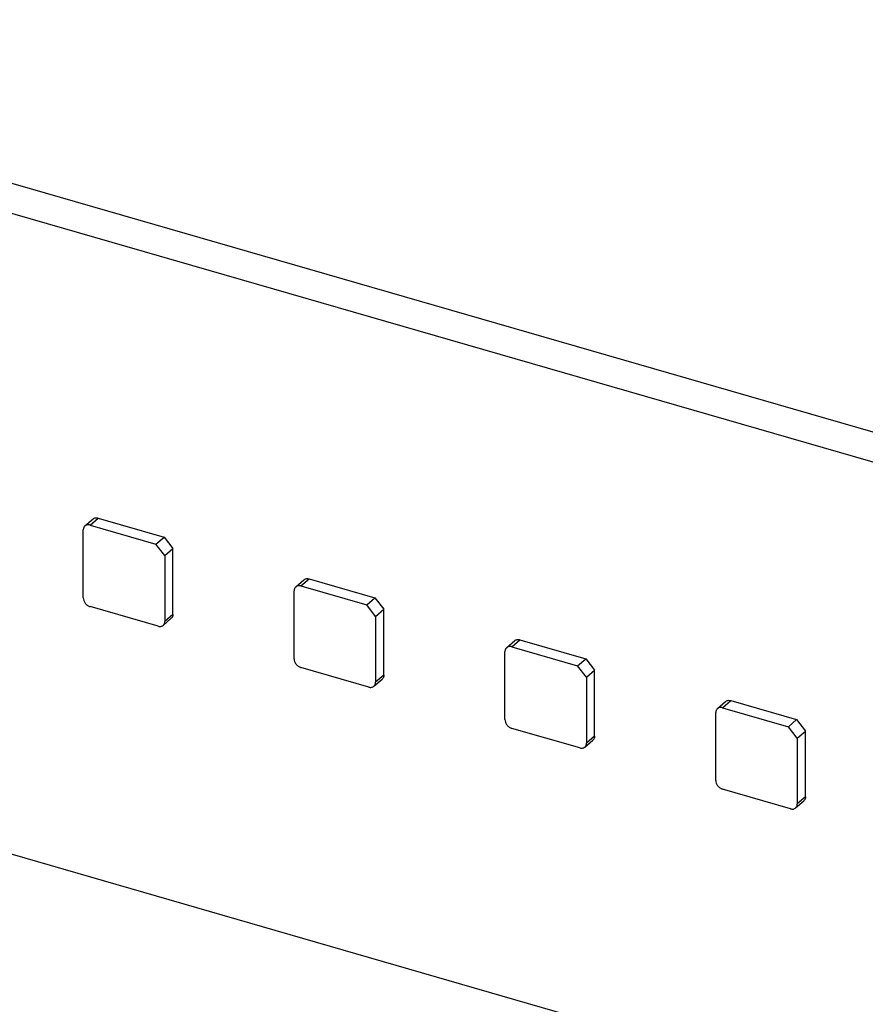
# Model space of a CAD drawing. Header units: millimetres. Extents: x 0 to 210, y 0 to 297.
# Tile 14 of 33: x 81.58 to 85.43, y 248.56 to 253.04. Entities that reach past the tile are written whole.
import ezdxf

# ---------------------------------------------------------------- set-up
doc = ezdxf.new("R2010")
doc.units = ezdxf.units.MM
doc.header["$LTSCALE"] = 19.36
doc.layers.get('0').update_dxf_attribs({"linetype": 'CONTINUOUS'})

msp = doc.modelspace()

# ---------------------------------------------------------------- linework, layer by layer
at = {"color": 7, "linetype": 'Continuous'}
for p, q in [((78.96606, 253.04253), (93.89284, 248.73354)), ((78.84825, 252.9405), (93.77503, 248.63151)), ((81.87807, 250.73853), (81.9152, 250.77069)), ((81.93857, 250.77462), (82.23846, 250.68804)), ((81.87052, 250.4113), (81.87052, 250.72047)), ((81.90144, 250.74246), (82.20134, 250.65589)), ((82.20134, 250.65589), (82.23846, 250.68804)), ((82.23846, 250.68804), (82.27866, 250.63625)), ((82.24153, 250.6041), (82.20134, 250.65589)), ((82.24153, 250.6041), (82.27866, 250.63625)), ((82.27866, 250.33635), (82.27866, 250.63625)), ((82.24153, 250.6041), (82.24153, 250.3042)), ((145.54882, 230.76713), (77.16017, 250.50923)), ((82.83746, 250.46158), (82.87459, 250.49373)), ((82.89796, 250.49766), (83.19785, 250.41109)), ((82.82991, 250.13435), (82.82991, 250.44352)), ((82.86083, 250.46551), (83.16072, 250.37894)), ((83.16072, 250.37894), (83.19785, 250.41109)), ((83.19785, 250.41109), (83.23805, 250.3593)), ((82.21061, 250.28221), (81.90144, 250.37146)), ((83.20092, 250.32714), (83.16072, 250.37894)), ((83.20092, 250.32714), (83.23805, 250.3593)), ((83.23805, 250.0594), (83.23805, 250.3593)), ((82.23398, 250.28614), (82.27111, 250.31829)), ((83.20092, 250.32714), (83.20092, 250.02725)), ((83.79685, 250.18463), (83.83397, 250.21678)), ((83.85734, 250.22071), (84.15724, 250.13414)), ((83.82022, 250.18856), (84.12011, 250.10199)), ((83.7893, 249.8574), (83.7893, 250.16657)), ((84.12011, 250.10199), (84.15724, 250.13414)), ((84.15724, 250.13414), (84.19743, 250.08235)), ((83.17, 250.00526), (82.86083, 250.09451)), ((84.16031, 250.05019), (84.12011, 250.10199)), ((84.16031, 250.05019), (84.19743, 250.08235)), ((84.19743, 249.78245), (84.19743, 250.08235)), ((83.19337, 250.00919), (83.2305, 250.04134)), ((84.16031, 250.05019), (84.16031, 249.7503)), ((84.75623, 249.90768), (84.79336, 249.93983)), ((84.77961, 249.91161), (85.0795, 249.82503)), ((84.81673, 249.94376), (85.11663, 249.85719)), ((84.74869, 249.58044), (84.74869, 249.88962)), ((85.0795, 249.82503), (85.11663, 249.85719)), ((85.11663, 249.85719), (85.15682, 249.80539)), ((84.12939, 249.7283), (83.82022, 249.81755)), ((85.11969, 249.77324), (85.0795, 249.82503)), ((85.11969, 249.77324), (85.15682, 249.80539)), ((85.11969, 249.77324), (85.11969, 249.47334)), ((85.15682, 249.5055), (85.15682, 249.80539)), ((84.15276, 249.73223), (84.18989, 249.76439)), ((85.08878, 249.45135), (84.77961, 249.5406)), ((85.11215, 249.45528), (85.14928, 249.48744))]:
    msp.add_line(p, q, dxfattribs=at)
at = {"color": 9, "linetype": 'Continuous'}
for p, q in [((81.90144, 250.74246), (81.93857, 250.77462)), ((82.86083, 250.46551), (82.89796, 250.49766)), ((82.27866, 250.33635), (82.24153, 250.3042)), ((83.82022, 250.18856), (83.85735, 250.22071)), ((83.23805, 250.0594), (83.20092, 250.02725)), ((84.77961, 249.91161), (84.81673, 249.94376)), ((84.19743, 249.78245), (84.16031, 249.7503)), ((85.15682, 249.5055), (85.11969, 249.47334))]:
    msp.add_line(p, q, dxfattribs=at)
at = {"color": 7, "linetype": 'Continuous'}
for points, knots in [([(81.9152, 250.77069), (81.91665, 250.77194), (81.91998, 250.77408), (81.92579, 250.7758), (81.93215, 250.77604), (81.93643, 250.77523), (81.93857, 250.77462)], [0, 0, 0, 0, 0.2332685, 0.4743507, 0.7290336, 1, 1, 1, 1]), ([(81.87807, 250.73853), (81.87686, 250.73749), (81.87467, 250.73507), (81.87228, 250.73071), (81.87083, 250.72576), (81.87052, 250.72226), (81.87052, 250.72047)], [0, 0, 0, 0, 0.2374169, 0.4804567, 0.7336977, 1, 1, 1, 1]), ([(81.90144, 250.74246), (81.8993, 250.74308), (81.89502, 250.74389), (81.88866, 250.74365), (81.88285, 250.74192), (81.87952, 250.73979), (81.87807, 250.73853)], [0, 0, 0, 0, 0.2709664, 0.5256492, 0.7667315, 1, 1, 1, 1]), ([(82.87459, 250.49373), (82.87603, 250.49499), (82.87937, 250.49712), (82.88518, 250.49885), (82.89153, 250.49909), (82.89582, 250.49828), (82.89796, 250.49766)], [0, 0, 0, 0, 0.2332685, 0.4743507, 0.7290336, 1, 1, 1, 1]), ([(82.83746, 250.46158), (82.83625, 250.46054), (82.83406, 250.45812), (82.83166, 250.45376), (82.83022, 250.44881), (82.82991, 250.44531), (82.82991, 250.44352)], [0, 0, 0, 0, 0.2374169, 0.4804567, 0.7336977, 1, 1, 1, 1]), ([(82.86083, 250.46551), (82.85869, 250.46613), (82.85441, 250.46693), (82.84805, 250.4667), (82.84224, 250.46497), (82.83891, 250.46284), (82.83746, 250.46158)], [0, 0, 0, 0, 0.2709664, 0.5256492, 0.7667315, 1, 1, 1, 1]), ([(81.87052, 250.4113), (81.87052, 250.40705), (81.87187, 250.4005), (81.87561, 250.39249), (81.87945, 250.38671), (81.88413, 250.38152), (81.8911, 250.37576), (81.89722, 250.37267), (81.90144, 250.37146)], [0, 0, 0, 0, 0.2376483, 0.3645777, 0.494405, 0.6250313, 0.7542742, 1, 1, 1, 1]), ([(82.23398, 250.28614), (82.23519, 250.28718), (82.23738, 250.2896), (82.23978, 250.29395), (82.24122, 250.29891), (82.24153, 250.30241), (82.24153, 250.3042)], [0, 0, 0, 0, 0.2374169, 0.4804567, 0.7336977, 1, 1, 1, 1]), ([(82.27866, 250.33635), (82.27866, 250.33456), (82.27835, 250.33106), (82.2769, 250.32611), (82.27451, 250.32175), (82.27232, 250.31933), (82.27111, 250.31829)], [0, 0, 0, 0, 0.2663023, 0.5195433, 0.7625831, 1, 1, 1, 1]), ([(82.21061, 250.28221), (82.21275, 250.28159), (82.21703, 250.28078), (82.22339, 250.28102), (82.2292, 250.28275), (82.23253, 250.28488), (82.23398, 250.28614)], [0, 0, 0, 0, 0.2709664, 0.5256492, 0.7667315, 1, 1, 1, 1]), ([(83.83397, 250.21678), (83.83542, 250.21804), (83.83876, 250.22017), (83.84457, 250.2219), (83.85092, 250.22214), (83.8552, 250.22133), (83.85734, 250.22071)], [0, 0, 0, 0, 0.2332685, 0.4743507, 0.7290336, 1, 1, 1, 1]), ([(83.79685, 250.18463), (83.79564, 250.18358), (83.79345, 250.18117), (83.79105, 250.17681), (83.7896, 250.17186), (83.7893, 250.16836), (83.7893, 250.16657)], [0, 0, 0, 0, 0.2374169, 0.4804567, 0.7336977, 1, 1, 1, 1]), ([(83.82022, 250.18856), (83.81808, 250.18918), (83.8138, 250.18998), (83.80744, 250.18975), (83.80163, 250.18802), (83.7983, 250.18588), (83.79685, 250.18463)], [0, 0, 0, 0, 0.2709664, 0.5256492, 0.7667315, 1, 1, 1, 1]), ([(82.82991, 250.13435), (82.82991, 250.1301), (82.83126, 250.12355), (82.835, 250.11554), (82.83884, 250.10975), (82.84352, 250.10457), (82.85049, 250.09881), (82.85661, 250.09572), (82.86083, 250.09451)], [0, 0, 0, 0, 0.2376483, 0.3645777, 0.494405, 0.6250313, 0.7542742, 1, 1, 1, 1]), ([(83.23805, 250.0594), (83.23805, 250.05761), (83.23774, 250.05411), (83.23629, 250.04916), (83.2339, 250.0448), (83.23171, 250.04238), (83.2305, 250.04134)], [0, 0, 0, 0, 0.2663023, 0.5195433, 0.7625831, 1, 1, 1, 1]), ([(83.17, 250.00525), (83.17214, 250.00464), (83.17642, 250.00383), (83.18278, 250.00407), (83.18859, 250.0058), (83.19192, 250.00793), (83.19337, 250.00919)], [0, 0, 0, 0, 0.2709664, 0.5256492, 0.7667315, 1, 1, 1, 1]), ([(83.19337, 250.00919), (83.19458, 250.01023), (83.19677, 250.01265), (83.19916, 250.017), (83.20061, 250.02196), (83.20092, 250.02546), (83.20092, 250.02725)], [0, 0, 0, 0, 0.2374169, 0.4804567, 0.7336977, 1, 1, 1, 1]), ([(84.79336, 249.93983), (84.79481, 249.94109), (84.79815, 249.94322), (84.80396, 249.94495), (84.81031, 249.94518), (84.81459, 249.94438), (84.81673, 249.94376)], [0, 0, 0, 0, 0.2332685, 0.4743507, 0.7290336, 1, 1, 1, 1]), ([(84.75623, 249.90768), (84.75503, 249.90663), (84.75284, 249.90422), (84.75044, 249.89986), (84.74899, 249.89491), (84.74869, 249.89141), (84.74869, 249.88962)], [0, 0, 0, 0, 0.2374169, 0.4804567, 0.7336977, 1, 1, 1, 1]), ([(84.77961, 249.91161), (84.77747, 249.91223), (84.77318, 249.91303), (84.76683, 249.91279), (84.76102, 249.91107), (84.75768, 249.90893), (84.75623, 249.90768)], [0, 0, 0, 0, 0.2709664, 0.5256492, 0.7667315, 1, 1, 1, 1]), ([(83.7893, 249.85739), (83.7893, 249.85315), (83.79065, 249.8466), (83.79438, 249.83859), (83.79823, 249.8328), (83.80291, 249.82761), (83.80988, 249.82185), (83.816, 249.81877), (83.82022, 249.81755)], [0, 0, 0, 0, 0.2376483, 0.3645777, 0.494405, 0.6250313, 0.7542742, 1, 1, 1, 1]), ([(84.19743, 249.78245), (84.19743, 249.78066), (84.19713, 249.77716), (84.19568, 249.7722), (84.19329, 249.76785), (84.19109, 249.76543), (84.18989, 249.76439)], [0, 0, 0, 0, 0.2663023, 0.5195433, 0.7625831, 1, 1, 1, 1]), ([(84.12939, 249.7283), (84.13153, 249.72769), (84.13581, 249.72688), (84.14217, 249.72712), (84.14797, 249.72884), (84.15131, 249.73098), (84.15276, 249.73223)], [0, 0, 0, 0, 0.2709664, 0.5256492, 0.7667315, 1, 1, 1, 1]), ([(84.15276, 249.73223), (84.15397, 249.73328), (84.15616, 249.73569), (84.15855, 249.74005), (84.16, 249.745), (84.16031, 249.74851), (84.16031, 249.75029)], [0, 0, 0, 0, 0.2374169, 0.4804567, 0.7336977, 1, 1, 1, 1]), ([(84.74869, 249.58044), (84.74869, 249.5762), (84.75003, 249.56965), (84.75377, 249.56164), (84.75762, 249.55585), (84.7623, 249.55066), (84.76927, 249.5449), (84.77539, 249.54182), (84.77961, 249.5406)], [0, 0, 0, 0, 0.2376483, 0.3645777, 0.494405, 0.6250313, 0.7542742, 1, 1, 1, 1]), ([(85.15682, 249.5055), (85.15682, 249.50371), (85.15652, 249.50021), (85.15507, 249.49525), (85.15268, 249.4909), (85.15048, 249.48848), (85.14928, 249.48744)], [0, 0, 0, 0, 0.2663023, 0.5195433, 0.7625831, 1, 1, 1, 1]), ([(85.08878, 249.45135), (85.09092, 249.45073), (85.0952, 249.44993), (85.10155, 249.45016), (85.10736, 249.45189), (85.1107, 249.45403), (85.11215, 249.45528)], [0, 0, 0, 0, 0.2709664, 0.5256492, 0.7667315, 1, 1, 1, 1]), ([(85.11215, 249.45528), (85.11335, 249.45633), (85.11555, 249.45874), (85.11794, 249.4631), (85.11939, 249.46805), (85.11969, 249.47155), (85.11969, 249.47334)], [0, 0, 0, 0, 0.2374169, 0.4804567, 0.7336977, 1, 1, 1, 1])]:
    msp.add_open_spline(points, degree=3, knots=knots, dxfattribs=at)

doc.saveas('drawing.dxf')
